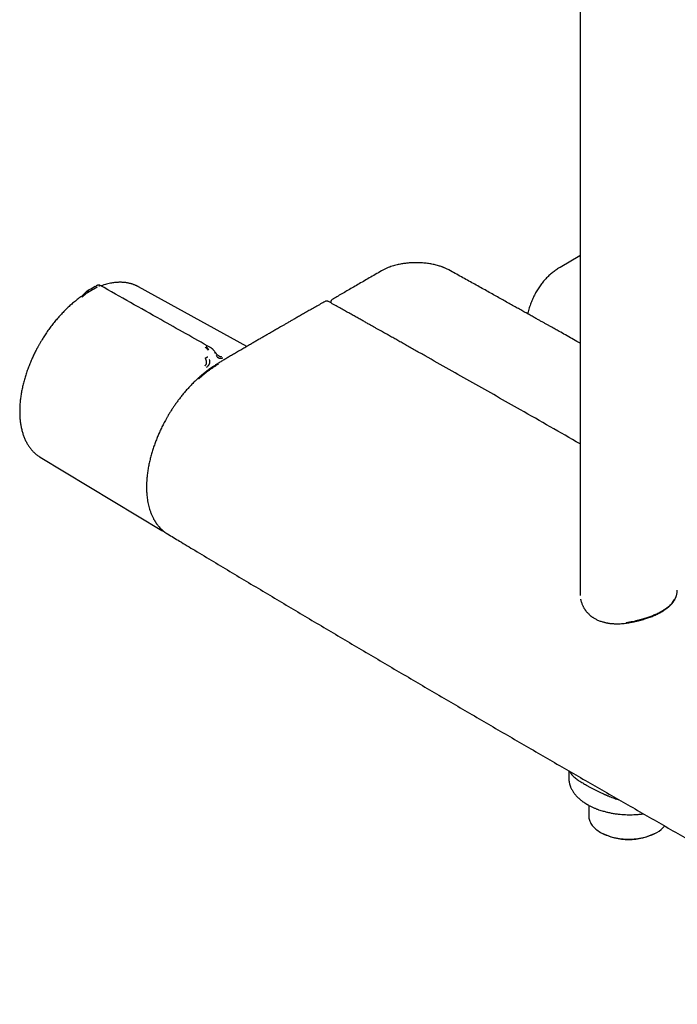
# Model space of a CAD drawing. Header units: millimetres. Extents: x 8 to 1795, y 12 to 2712.
# Tile 1 of 24: x 1468 to 1616, y 271 to 492. Entities that reach past the tile are written whole.
import ezdxf

# ---------------------------------------------------------------- set-up
doc = ezdxf.new("R2010")
doc.units = ezdxf.units.MM

msp = doc.modelspace()

# ---------------------------------------------------------------- linework, layer by layer
at = {"color": 7, "linetype": 'Continuous', "lineweight": 30}
for p, q in [((1594.2, 751.45), (1594.2, 362.86)), ((1594.19, 438.91), (1589.71, 436.33)), ((1594.19, 438.91), (1594.2, 438.92)), ((1485.07, 432.03), (1484.06, 431.46)), ((1485.07, 432.03), (1485.12, 432.06)), ((1485.12, 432.06), (1485.21, 432.11)), ((1485.21, 432.11), (1485.25, 432.12)), ((1483.42, 430.68), (1483.54, 430.75)), ((1484.08, 431.47), (1483.97, 431.4)), ((1519.15, 418.52), (1494.82, 431.96)), ((1494.83, 431.94), (1494.82, 431.95)), ((1538.07, 428.49), (1538.07, 428.36)), ((1472.67, 393.62), (1472.69, 393.61)), ((1472.67, 393.62), (1472.69, 393.61)), ((1472.69, 393.61), (1500.03, 377.13)), ((1501.34, 376.35), (1501.32, 376.36)), ((1594.2, 362.84), (1594.21, 362.68)), ((1594.21, 362.86), (1594.22, 362.47)), ((1591.68, 323.06), (1591.68, 321.39)), ((1596.17, 315.29), (1596.17, 312.88)), ((1598.8, 309.22), (1598.94, 309.14)), ((1611.36, 309.14), (1611.5, 309.22))]:
    msp.add_line(p, q, dxfattribs=at)
at = {"color": 7, "linetype": 'Continuous', "lineweight": 30, "flags": 128}
for points in [[(1500.17, 377.05), (1500.06, 377.11), (1500.03, 377.13)], [(1596.17, 312.88), (1596.18, 312.64), (1596.21, 312.4), (1596.26, 312.17), (1596.33, 311.93), (1596.41, 311.7), (1596.52, 311.46), (1596.64, 311.23), (1596.78, 311.01), (1596.94, 310.79), (1597.12, 310.57), (1597.31, 310.36), (1597.52, 310.15), (1597.75, 309.95), (1597.99, 309.76), (1598.25, 309.57), (1598.52, 309.39), (1598.8, 309.22), (1599.1, 309.05), (1599.42, 308.89), (1599.74, 308.75), (1600.08, 308.61), (1600.43, 308.48), (1600.78, 308.35), (1601.15, 308.24), (1601.53, 308.14), (1601.91, 308.05), (1602.3, 307.97), (1602.7, 307.9), (1603.1, 307.84), (1603.5, 307.79), (1603.91, 307.75), (1604.32, 307.72), (1604.74, 307.7), (1605.15, 307.7), (1605.57, 307.7), (1605.98, 307.72), (1606.39, 307.75), (1606.8, 307.79), (1607.21, 307.84), (1607.61, 307.9), (1608.01, 307.97), (1608.4, 308.05), (1608.78, 308.14), (1609.15, 308.24), (1609.52, 308.35), (1609.88, 308.48), (1610.23, 308.61), (1610.56, 308.75), (1610.89, 308.89), (1611.2, 309.05), (1611.5, 309.22)]]:
    msp.add_lwpolyline(points, dxfattribs=at)
at = {"color": 7, "linetype": 'Continuous', "lineweight": 30}
for centre, radius, start, end in [((1608.41, 314.79), 6.37, 299.0036, 319.5765), ((1605.15, 321.08), 13.46, 242.5354, 297.4592)]:
    msp.add_arc(centre, radius, start, end, dxfattribs=at)
for points, knots in [([(1564.66, 435.75), (1564.55, 435.81), (1564.33, 435.92), (1564.02, 436.07), (1563.73, 436.2), (1563.48, 436.3), (1563.27, 436.38), (1563.02, 436.48), (1562.72, 436.58), (1562.31, 436.7), (1561.86, 436.83), (1561.36, 436.95), (1560.87, 437.05), (1560.37, 437.14), (1559.85, 437.22), (1559.29, 437.29), (1558.74, 437.33), (1558.2, 437.36), (1557.71, 437.38), (1557.22, 437.38), (1556.73, 437.38), (1556.23, 437.35), (1555.74, 437.32), (1555.31, 437.28), (1554.89, 437.23), (1554.47, 437.17), (1554, 437.1), (1553.5, 437), (1552.98, 436.88), (1552.44, 436.75), (1551.9, 436.59), (1551.31, 436.39), (1550.7, 436.14), (1550.06, 435.86), (1549.68, 435.64), (1549.48, 435.53)], [0, 0, 0, 0, 0.027488, 0.051892, 0.073227, 0.091503, 0.106728, 0.118929, 0.144279, 0.168316, 0.202276, 0.233783, 0.267129, 0.297349, 0.329585, 0.363837, 0.400103, 0.43001, 0.460623, 0.489669, 0.516891, 0.549515, 0.579046, 0.605474, 0.629024, 0.654443, 0.683636, 0.71661, 0.748578, 0.783453, 0.820571, 0.857296, 0.905197, 0.95238, 1, 1, 1, 1]), ([(1549.48, 435.53), (1549.02, 435.26), (1548.12, 434.74), (1546.77, 433.95), (1545.46, 433.19), (1544.18, 432.45), (1542.94, 431.73), (1541.74, 431.04), (1540.58, 430.37), (1539.48, 429.74), (1538.77, 429.33), (1538.42, 429.13)], [0, 0, 0, 0, 0.124286, 0.246108, 0.365163, 0.481188, 0.59396, 0.701554, 0.8061, 0.907601, 1, 1, 1, 1]), ([(1594.2, 419.27), (1594.1, 419.33), (1593.49, 419.67), (1592.4, 420.29), (1590.94, 421.11), (1589.83, 421.73), (1589.05, 422.17), (1588.58, 422.43), (1588.08, 422.71), (1587.55, 423.01), (1586.99, 423.32), (1586.4, 423.65), (1585.79, 423.99), (1585.15, 424.35), (1584.42, 424.76), (1583.62, 425.21), (1582.73, 425.7), (1581.8, 426.22), (1580.83, 426.77), (1579.81, 427.33), (1578.75, 427.93), (1577.64, 428.54), (1576.49, 429.18), (1575.3, 429.85), (1574.07, 430.54), (1572.79, 431.25), (1571.49, 431.97), (1570.18, 432.7), (1568.85, 433.44), (1567.48, 434.19), (1566.08, 434.97), (1565.14, 435.49), (1564.66, 435.75)], [0, 0, 0, 0, 0.01044, 0.061492, 0.111152, 0.15942, 0.174372, 0.190191, 0.207086, 0.225058, 0.244106, 0.263862, 0.284657, 0.306491, 0.329363, 0.357946, 0.388001, 0.419528, 0.452526, 0.486997, 0.522939, 0.560354, 0.59924, 0.639598, 0.681429, 0.724731, 0.769504, 0.813067, 0.857939, 0.904118, 0.951656, 1, 1, 1, 1]), ([(1589.71, 436.33), (1589.59, 436.26), (1589.33, 436.11), (1588.94, 435.85), (1588.54, 435.57), (1588.15, 435.28), (1587.76, 434.97), (1587.39, 434.65), (1587.03, 434.31), (1586.67, 433.96), (1586.33, 433.59), (1585.99, 433.21), (1585.67, 432.81), (1585.35, 432.39), (1585.05, 431.97), (1584.76, 431.52), (1584.47, 431.07), (1584.2, 430.59), (1583.95, 430.11), (1583.7, 429.61), (1583.47, 429.1), (1583.25, 428.57), (1583.04, 428.03), (1582.84, 427.48), (1582.66, 426.91), (1582.51, 426.38), (1582.42, 426.04), (1582.38, 425.9)], [0, 0, 0, 0, 0.034049, 0.07269, 0.111421, 0.150262, 0.18923, 0.228344, 0.26762, 0.307075, 0.346722, 0.386574, 0.426643, 0.466937, 0.507463, 0.548226, 0.589228, 0.630468, 0.671944, 0.713651, 0.755582, 0.797727, 0.840075, 0.882616, 0.925335, 0.968218, 1, 1, 1, 1]), ([(1486.18, 432.25), (1486.13, 432.28), (1486.04, 432.32), (1485.91, 432.35), (1485.8, 432.35), (1485.73, 432.34), (1485.68, 432.33), (1485.64, 432.32), (1485.61, 432.31), (1485.58, 432.3), (1485.53, 432.28), (1485.48, 432.25), (1485.42, 432.23), (1485.35, 432.19), (1485.28, 432.15), (1485.25, 432.13)], [0, 0, 0, 0, 0.141272, 0.259687, 0.322235, 0.380048, 0.422363, 0.439743, 0.458624, 0.507044, 0.567109, 0.677101, 0.756121, 0.863682, 1, 1, 1, 1]), ([(1486.18, 432.25), (1486.18, 432.25), (1486.18, 432.25), (1486.16, 432.25), (1486.11, 432.22), (1486.03, 432.17), (1485.93, 432.11), (1485.88, 432.08)], [0, 0, 0, 0, 0.044241, 0.263304, 0.465229, 0.746562, 1, 1, 1, 1]), ([(1510.98, 418.3), (1507.26, 420.39), (1498.99, 425.04), (1490.73, 429.69), (1486.18, 432.25)], [0, 0, 0, 0, 0.449624, 1, 1, 1, 1]), ([(1494.83, 431.95), (1494.8, 431.96), (1494.74, 432), (1494.64, 432.05), (1494.5, 432.12), (1494.33, 432.2), (1494.13, 432.29), (1493.89, 432.39), (1493.65, 432.48), (1493.4, 432.56), (1493.12, 432.65), (1492.81, 432.73), (1492.49, 432.8), (1492.2, 432.85), (1491.96, 432.89), (1491.77, 432.91), (1491.61, 432.93), (1491.46, 432.94), (1491.3, 432.95), (1491.1, 432.96), (1490.85, 432.97), (1490.54, 432.97), (1490.19, 432.96), (1489.8, 432.94), (1489.38, 432.89), (1488.94, 432.83), (1488.45, 432.74), (1487.91, 432.62), (1487.33, 432.46), (1486.81, 432.3), (1486.49, 432.18), (1486.38, 432.14)], [0, 0, 0, 0, 0.0082153, 0.0211291, 0.0379642, 0.0609807, 0.0887531, 0.1212761, 0.1564553, 0.1899018, 0.2214776, 0.2673259, 0.3085854, 0.3452819, 0.3738659, 0.3975123, 0.4161883, 0.4322033, 0.4510184, 0.4728504, 0.5042574, 0.5402514, 0.580701, 0.6245215, 0.6712688, 0.7208711, 0.7732462, 0.8339475, 0.8977146, 0.9629283, 1, 1, 1, 1]), ([(1483.17, 430.93), (1483.12, 430.89), (1483.03, 430.83), (1482.92, 430.73), (1482.83, 430.64), (1482.76, 430.56), (1482.68, 430.48), (1482.63, 430.42), (1482.57, 430.36), (1482.5, 430.28), (1482.4, 430.18), (1482.28, 430.06), (1482.14, 429.93), (1481.97, 429.8), (1481.85, 429.71), (1481.79, 429.67)], [0, 0, 0, 0, 0.095163, 0.169303, 0.228977, 0.302533, 0.360489, 0.389509, 0.431223, 0.485937, 0.554509, 0.639467, 0.743326, 0.863933, 1, 1, 1, 1]), ([(1483.42, 430.68), (1483.4, 430.67), (1483.36, 430.64), (1483.3, 430.61), (1483.25, 430.58), (1483.2, 430.55), (1483.16, 430.52), (1483.08, 430.47), (1482.96, 430.39), (1482.79, 430.26), (1482.66, 430.14), (1482.56, 430.05), (1482.5, 429.99), (1482.4, 429.91), (1482.27, 429.78), (1482.15, 429.69), (1482.09, 429.64)], [0, 0, 0, 0, 0.057991, 0.10977, 0.155121, 0.193885, 0.225949, 0.251235, 0.383772, 0.500699, 0.62012, 0.662199, 0.705491, 0.750036, 0.865862, 1, 1, 1, 1]), ([(1483.28, 430.99), (1483.28, 430.99), (1483.26, 430.98), (1483.23, 430.96), (1483.19, 430.94), (1483.17, 430.92), (1483.16, 430.92)], [0, 0, 0, 0, 0.091302, 0.394815, 0.898322, 1, 1, 1, 1]), ([(1483.97, 431.42), (1483.87, 431.36), (1483.65, 431.23), (1483.39, 431.08), (1483.24, 430.98), (1483.2, 430.96)], [0, 0, 0, 0, 0.392363, 0.831482, 1, 1, 1, 1]), ([(1483.6, 431.18), (1483.57, 431.15), (1483.49, 431.09), (1483.42, 430.97), (1483.39, 430.85), (1483.39, 430.75), (1483.41, 430.7), (1483.42, 430.68)], [0, 0, 0, 0, 0.267043, 0.533283, 0.776145, 0.888556, 1, 1, 1, 1]), ([(1485.47, 431.85), (1485.4, 431.81), (1485.24, 431.72), (1485.04, 431.61), (1484.89, 431.53), (1484.8, 431.47), (1484.7, 431.41), (1484.6, 431.36), (1484.5, 431.3), (1484.39, 431.24), (1484.28, 431.17), (1484.18, 431.12), (1484.12, 431.08), (1484.08, 431.06), (1484.04, 431.04), (1484.01, 431.02), (1483.97, 430.99), (1483.9, 430.95), (1483.81, 430.9), (1483.71, 430.84), (1483.64, 430.8), (1483.6, 430.78), (1483.57, 430.76), (1483.55, 430.75), (1483.54, 430.75), (1483.54, 430.75), (1483.54, 430.75), (1483.54, 430.75), (1483.54, 430.75)], [0, 0, 0, 0, 0.105519, 0.223552, 0.265929, 0.309813, 0.355203, 0.402096, 0.45048, 0.500342, 0.557796, 0.625012, 0.644201, 0.664036, 0.684509, 0.705613, 0.72734, 0.749683, 0.826474, 0.888743, 0.936907, 0.963998, 0.983488, 0.99547, 0.998664, 0.999564, 0.99984, 1, 1, 1, 1]), ([(1481.79, 429.67), (1481.66, 429.57), (1481.39, 429.38), (1480.98, 429.07), (1480.58, 428.75), (1480.17, 428.42), (1479.77, 428.08), (1479.37, 427.73), (1478.97, 427.36), (1478.58, 426.99), (1478.19, 426.61), (1477.81, 426.21), (1477.43, 425.81), (1477.05, 425.4), (1476.68, 424.98), (1476.32, 424.56), (1475.96, 424.13), (1475.6, 423.68), (1475.26, 423.24), (1474.92, 422.78), (1474.58, 422.33), (1474.26, 421.87), (1473.94, 421.41), (1473.64, 420.95), (1473.37, 420.53), (1473.14, 420.16), (1472.94, 419.82), (1472.76, 419.52), (1472.64, 419.32), (1472.59, 419.23)], [0, 0, 0, 0, 0.038345, 0.078014, 0.117671, 0.157314, 0.196944, 0.236558, 0.276155, 0.315735, 0.355296, 0.394835, 0.434351, 0.473838, 0.513292, 0.552708, 0.592074, 0.631379, 0.670601, 0.709709, 0.748651, 0.787333, 0.825572, 0.86295, 0.898268, 0.928045, 0.951819, 0.979785, 1, 1, 1, 1]), ([(1536.8, 428.67), (1536.47, 428.48), (1535.76, 428.08), (1534.71, 427.48), (1533.67, 426.88), (1532.68, 426.32), (1531.74, 425.78), (1530.85, 425.27), (1530.04, 424.8), (1529.29, 424.37), (1528.6, 423.98), (1527.96, 423.61), (1527.37, 423.27), (1526.81, 422.95), (1526.32, 422.66), (1525.87, 422.41), (1525.45, 422.16), (1525, 421.9), (1524.52, 421.63), (1523.96, 421.3), (1523.3, 420.92), (1522.55, 420.49), (1521.78, 420.04), (1520.99, 419.58), (1520.19, 419.12), (1519.35, 418.63), (1518.48, 418.12), (1517.56, 417.59), (1516.94, 417.22), (1516.62, 417.04)], [0, 0, 0, 0, 0.0502846, 0.1041721, 0.1555834, 0.204518, 0.2509753, 0.2949549, 0.3364564, 0.3723221, 0.4061049, 0.4378045, 0.4674209, 0.4949537, 0.5204029, 0.5406026, 0.5613841, 0.583594, 0.6072323, 0.6322991, 0.667285, 0.7047207, 0.7446063, 0.7822889, 0.8219246, 0.8635136, 0.9070558, 0.9525513, 1, 1, 1, 1]), ([(1537.56, 428.65), (1537.51, 428.67), (1537.41, 428.72), (1537.26, 428.75), (1537.13, 428.76), (1537.02, 428.75), (1536.91, 428.72), (1536.84, 428.68), (1536.81, 428.67)], [0, 0, 0, 0, 0.1876247, 0.4163591, 0.547102, 0.6884951, 0.839875, 1, 1, 1, 1]), ([(1594.2, 396.63), (1589.73, 399.18), (1581.69, 403.77), (1570.07, 410.35), (1562.58, 414.58), (1558.31, 416.99), (1557.26, 417.58), (1556.2, 418.18), (1555.17, 418.76), (1554.32, 419.24), (1553.66, 419.61), (1553.18, 419.88), (1552.71, 420.14), (1552.25, 420.4), (1551.79, 420.66), (1551.34, 420.91), (1550.89, 421.17), (1550.44, 421.42), (1549.97, 421.69), (1549.46, 421.97), (1548.91, 422.28), (1548.31, 422.62), (1547.67, 422.98), (1546.99, 423.36), (1546.26, 423.77), (1545.49, 424.2), (1544.67, 424.66), (1543.8, 425.15), (1542.87, 425.67), (1541.9, 426.22), (1540.88, 426.79), (1539.82, 427.38), (1538.7, 428.01), (1537.94, 428.43), (1537.56, 428.65)], [0, 0, 0, 0, 0.236947, 0.425955, 0.614962, 0.633591, 0.65222, 0.670848, 0.689265, 0.707141, 0.71572, 0.724168, 0.732484, 0.740669, 0.748722, 0.756645, 0.764436, 0.7725, 0.780587, 0.789502, 0.799244, 0.809813, 0.821209, 0.833207, 0.846004, 0.859598, 0.87399, 0.889499, 0.905838, 0.923009, 0.94101, 0.959842, 0.979506, 1, 1, 1, 1]), ([(1538.43, 429.13), (1538.39, 429.1), (1538.33, 429.06), (1538.25, 428.98), (1538.19, 428.9), (1538.13, 428.79), (1538.08, 428.65), (1538.07, 428.54), (1538.07, 428.49)], [0, 0, 0, 0, 0.158072, 0.307855, 0.448335, 0.578893, 0.809101, 1, 1, 1, 1]), ([(1472.59, 419.23), (1472.48, 419.04), (1472.33, 418.78), (1472.12, 418.4), (1471.94, 418.06), (1471.73, 417.67), (1471.52, 417.25), (1471.3, 416.81), (1471.09, 416.35), (1470.87, 415.88), (1470.66, 415.4), (1470.45, 414.91), (1470.25, 414.41), (1470.05, 413.91), (1469.86, 413.4), (1469.68, 412.88), (1469.5, 412.37), (1469.34, 411.85), (1469.18, 411.33), (1469.04, 410.81), (1468.9, 410.29), (1468.77, 409.76), (1468.65, 409.24), (1468.54, 408.72), (1468.45, 408.21), (1468.36, 407.69), (1468.28, 407.18), (1468.22, 406.67), (1468.16, 406.16), (1468.12, 405.66), (1468.08, 405.16), (1468.06, 404.66), (1468.05, 404.17), (1468.05, 403.69), (1468.06, 403.21), (1468.08, 402.74), (1468.11, 402.28), (1468.16, 401.82), (1468.22, 401.37), (1468.28, 400.93), (1468.36, 400.49), (1468.45, 400.06), (1468.55, 399.64), (1468.66, 399.24), (1468.79, 398.83), (1468.92, 398.44), (1469.07, 398.06), (1469.22, 397.69), (1469.39, 397.33), (1469.57, 396.98), (1469.76, 396.64), (1469.96, 396.32), (1470.17, 396), (1470.39, 395.7), (1470.62, 395.41), (1470.86, 395.13), (1471.11, 394.86), (1471.37, 394.61), (1471.64, 394.37), (1471.92, 394.14), (1472.21, 393.92), (1472.46, 393.75), (1472.62, 393.66), (1472.67, 393.62)], [0, 0, 0, 0, 0.018816, 0.026309, 0.038765, 0.051683, 0.065532, 0.079982, 0.0949, 0.11018, 0.125748, 0.141547, 0.157535, 0.17368, 0.189957, 0.206345, 0.222829, 0.239394, 0.256032, 0.272731, 0.289485, 0.306288, 0.323133, 0.340017, 0.356936, 0.373885, 0.390861, 0.407863, 0.424888, 0.441933, 0.458997, 0.476078, 0.493174, 0.510284, 0.527408, 0.544542, 0.561687, 0.578841, 0.596002, 0.61317, 0.630343, 0.647519, 0.664699, 0.681879, 0.69906, 0.716239, 0.733415, 0.750588, 0.767756, 0.784918, 0.802073, 0.819222, 0.836365, 0.853502, 0.870635, 0.887766, 0.904898, 0.922034, 0.939179, 0.956339, 0.973519, 0.990725, 1, 1, 1, 1]), ([(1510.5, 417.66), (1510.44, 417.73), (1510.34, 417.88), (1510.17, 418.08), (1509.99, 418.25), (1509.86, 418.32), (1509.79, 418.35)], [0, 0, 0, 0, 0.265521, 0.518395, 0.761069, 1, 1, 1, 1]), ([(1510.63, 417.74), (1510.59, 417.82), (1510.51, 417.98), (1510.35, 418.19), (1510.19, 418.36), (1510.07, 418.44), (1510.02, 418.48)], [0, 0, 0, 0, 0.265295, 0.517666, 0.760452, 1, 1, 1, 1]), ([(1512.1, 417.21), (1512.05, 417.3), (1511.94, 417.45), (1511.78, 417.64), (1511.65, 417.79), (1511.55, 417.88), (1511.47, 417.95), (1511.39, 418.02), (1511.28, 418.11), (1511.13, 418.21), (1511.02, 418.28), (1510.96, 418.31)], [0, 0, 0, 0, 0.189091, 0.345617, 0.467948, 0.555332, 0.604368, 0.669227, 0.756905, 0.867213, 1, 1, 1, 1]), ([(1511.89, 417.06), (1511.93, 417.09), (1512, 417.14), (1512.07, 417.19), (1512.11, 417.21), (1512.1, 417.21), (1512.1, 417.21)], [0, 0, 0, 0, 0.339023, 0.67717, 0.986559, 1, 1, 1, 1]), ([(1512.86, 416.41), (1512.81, 416.44), (1512.73, 416.49), (1512.59, 416.6), (1512.48, 416.71), (1512.4, 416.8), (1512.34, 416.87), (1512.28, 416.95), (1512.19, 417.07), (1512.13, 417.17), (1512.1, 417.22)], [0, 0, 0, 0, 0.1671186, 0.2945348, 0.49673, 0.568777, 0.6323444, 0.7091513, 0.8312027, 1, 1, 1, 1]), ([(1513.76, 415.93), (1513.7, 415.9), (1513.57, 415.85), (1513.37, 415.81), (1513.17, 415.81), (1512.97, 415.85), (1512.81, 415.92), (1512.68, 416.01), (1512.56, 416.12), (1512.41, 416.28), (1512.31, 416.43), (1512.25, 416.5)], [0, 0, 0, 0, 0.12498, 0.249974, 0.375129, 0.4995, 0.626711, 0.691987, 0.75435, 0.875912, 1, 1, 1, 1]), ([(1516.62, 417.04), (1516.32, 416.86), (1515.74, 416.53), (1514.9, 416.03), (1514.09, 415.55), (1513.32, 415.09), (1512.82, 414.78), (1512.58, 414.63)], [0, 0, 0, 0, 0.219597, 0.429338, 0.629285, 0.819492, 1, 1, 1, 1]), ([(1512.58, 414.63), (1512.39, 414.51), (1512.04, 414.29), (1511.53, 413.96), (1511.07, 413.64), (1510.66, 413.35), (1510.29, 413.08), (1509.97, 412.84), (1509.7, 412.63), (1509.47, 412.45), (1509.27, 412.29), (1509.09, 412.14), (1508.91, 411.99), (1508.72, 411.83), (1508.54, 411.66), (1508.39, 411.53), (1508.29, 411.44), (1508.25, 411.41), (1508.23, 411.39), (1508.22, 411.38), (1508.22, 411.37), (1508.21, 411.37), (1508.22, 411.37), (1508.22, 411.37)], [0, 0, 0, 0, 0.123789, 0.237432, 0.340854, 0.434019, 0.516918, 0.589547, 0.651907, 0.703995, 0.746063, 0.786121, 0.827955, 0.871573, 0.91699, 0.957954, 0.975822, 0.982526, 0.987306, 0.988936, 0.990839, 0.995805, 1, 1, 1, 1]), ([(1512.83, 414.61), (1512.63, 414.48), (1512.25, 414.24), (1511.7, 413.87), (1511.17, 413.52), (1510.68, 413.16), (1510.15, 412.76), (1509.58, 412.31), (1508.97, 411.8), (1508.57, 411.44), (1508.37, 411.26)], [0, 0, 0, 0, 0.131159, 0.253724, 0.369247, 0.479525, 0.586401, 0.724, 0.861491, 1, 1, 1, 1]), ([(1509.78, 414.21), (1509.81, 414.23), (1509.87, 414.28), (1509.95, 414.36), (1510.02, 414.45), (1510.06, 414.54), (1510.1, 414.65), (1510.12, 414.77), (1510.13, 414.89), (1510.13, 415.01), (1510.12, 415.15), (1510.09, 415.31), (1510.05, 415.44), (1510.03, 415.52), (1510.01, 415.57), (1509.99, 415.63), (1509.97, 415.69), (1509.94, 415.76), (1509.91, 415.83), (1509.88, 415.89), (1509.86, 415.93), (1509.86, 415.94), (1509.86, 415.94), (1509.85, 415.94), (1509.85, 415.94), (1509.85, 415.94), (1509.85, 415.94), (1509.85, 415.94)], [0, 0, 0, 0, 0.069387, 0.134485, 0.194662, 0.249743, 0.307068, 0.376636, 0.440738, 0.499957, 0.574105, 0.657507, 0.749996, 0.772318, 0.798284, 0.82785, 0.860957, 0.897534, 0.937489, 0.984145, 0.995886, 0.998893, 0.999683, 0.9999, 0.999964, 0.999986, 1, 1, 1, 1]), ([(1509.85, 415.94), (1509.87, 415.95), (1509.9, 415.96), (1509.99, 416.01), (1510.12, 416.08), (1510.27, 416.15), (1510.37, 416.2), (1510.42, 416.22)], [0, 0, 0, 0, 0.111887, 0.22473, 0.467859, 0.733586, 1, 1, 1, 1]), ([(1510.07, 413.83), (1510.14, 413.88), (1510.27, 413.98), (1510.41, 414.11), (1510.5, 414.2), (1510.54, 414.24), (1510.59, 414.3), (1510.65, 414.38), (1510.7, 414.47), (1510.75, 414.56), (1510.79, 414.64), (1510.81, 414.71), (1510.84, 414.78), (1510.86, 414.86), (1510.88, 414.97), (1510.88, 415.16), (1510.83, 415.38), (1510.76, 415.55), (1510.72, 415.63)], [0, 0, 0, 0, 0.125554, 0.251039, 0.290001, 0.310057, 0.344618, 0.393554, 0.456767, 0.493798, 0.534579, 0.576341, 0.60187, 0.627562, 0.693703, 0.759502, 0.875658, 1, 1, 1, 1]), ([(1512.85, 416.42), (1512.89, 416.4), (1512.95, 416.36), (1513.05, 416.32), (1513.18, 416.28), (1513.3, 416.28), (1513.42, 416.29), (1513.48, 416.32), (1513.52, 416.33)], [0, 0, 0, 0, 0.144184, 0.286189, 0.418383, 0.692421, 0.838755, 1, 1, 1, 1]), ([(1508.13, 411.29), (1507.87, 411.06), (1507.37, 410.59), (1506.65, 409.85), (1505.96, 409.12), (1505.32, 408.39), (1504.72, 407.68), (1504.16, 406.97), (1503.64, 406.28), (1503.16, 405.61), (1502.71, 404.96), (1502.28, 404.32), (1501.88, 403.68), (1501.5, 403.05), (1501.16, 402.46), (1500.85, 401.92), (1500.49, 401.25), (1500.07, 400.43), (1499.62, 399.47), (1499.19, 398.51), (1498.81, 397.56), (1498.44, 396.59), (1498.11, 395.6), (1497.79, 394.6), (1497.51, 393.58), (1497.26, 392.55), (1497.05, 391.51), (1496.87, 390.46), (1496.76, 389.62), (1496.7, 389), (1496.66, 388.58), (1496.64, 388.19), (1496.62, 387.84), (1496.61, 387.53), (1496.6, 387.27), (1496.6, 387.05), (1496.6, 386.88), (1496.6, 386.76), (1496.6, 386.64), (1496.6, 386.51), (1496.61, 386.33), (1496.62, 386.02), (1496.64, 385.57), (1496.69, 385), (1496.76, 384.4), (1496.85, 383.77), (1496.97, 383.14), (1497.13, 382.5), (1497.31, 381.87), (1497.52, 381.23), (1497.74, 380.7), (1497.92, 380.28), (1498.07, 379.99), (1498.2, 379.73), (1498.32, 379.52), (1498.41, 379.36), (1498.48, 379.25), (1498.53, 379.17), (1498.56, 379.11), (1498.61, 379.04), (1498.68, 378.94), (1498.77, 378.8), (1498.88, 378.64), (1499.01, 378.47), (1499.14, 378.29), (1499.34, 378.05), (1499.6, 377.75), (1499.93, 377.42), (1500.28, 377.11), (1500.62, 376.83), (1500.96, 376.58), (1501.2, 376.43), (1501.32, 376.36)], [0, 0, 0, 0, 0.024328, 0.0477418, 0.0702408, 0.0918232, 0.1124869, 0.1322299, 0.1510504, 0.1689475, 0.1859204, 0.2019691, 0.2188466, 0.2345661, 0.2491287, 0.2625358, 0.2747907, 0.298093, 0.3218501, 0.3438469, 0.3662262, 0.388989, 0.4121352, 0.4356672, 0.4596369, 0.484059, 0.5089307, 0.5342495, 0.5600138, 0.5704453, 0.5809484, 0.5910373, 0.600025, 0.6079065, 0.614682, 0.6203513, 0.6245764, 0.6278718, 0.6303042, 0.6335243, 0.6382447, 0.644466, 0.6587147, 0.6741971, 0.690916, 0.7088742, 0.727831, 0.746959, 0.7661891, 0.7874114, 0.8087526, 0.8199786, 0.8309222, 0.8403891, 0.8482624, 0.8545417, 0.8592267, 0.8612423, 0.8634127, 0.8663277, 0.8699872, 0.875837, 0.882808, 0.8901849, 0.8978577, 0.9058263, 0.9223394, 0.9399936, 0.9561891, 0.9716051, 0.9862074, 1, 1, 1, 1]), ([(1508.37, 411.26), (1508.35, 411.27), (1508.31, 411.3), (1508.24, 411.32), (1508.19, 411.32), (1508.15, 411.31), (1508.14, 411.3), (1508.13, 411.29)], [0, 0, 0, 0, 0.204157, 0.419938, 0.644231, 0.873034, 1, 1, 1, 1]), ([(1500.03, 377.13), (1500.13, 377.08), (1500.33, 376.96), (1500.56, 376.83), (1500.7, 376.77), (1500.72, 376.76)], [0, 0, 0, 0, 0.438975, 0.915506, 1, 1, 1, 1]), ([(1501.34, 376.35), (1502.24, 375.81), (1504.28, 374.58), (1509.13, 371.67), (1515.9, 367.61), (1524.34, 362.56), (1532.79, 357.54), (1541.25, 352.52), (1549.72, 347.52), (1558.2, 342.54), (1566.69, 337.57), (1575.18, 332.61), (1583.69, 327.67), (1592.2, 322.75), (1600.72, 317.84), (1609.25, 312.94), (1617.79, 308.06), (1626.34, 303.2), (1634.9, 298.35), (1643.46, 293.51), (1652.03, 288.69), (1660.61, 283.88), (1669.2, 279.09), (1676.68, 274.94), (1681.83, 272.09), (1684.11, 270.83), (1684.65, 270.53)], [0, 0, 0, 0, 0.014821, 0.033744, 0.080206, 0.126669, 0.173132, 0.219595, 0.266059, 0.312524, 0.358988, 0.405453, 0.451919, 0.498384, 0.544849, 0.591314, 0.637779, 0.684244, 0.730709, 0.777173, 0.823637, 0.870101, 0.916564, 0.963026, 0.991292, 1, 1, 1, 1]), ([(1615.45, 361.47), (1615.49, 361.53), (1615.56, 361.65), (1615.64, 361.81), (1615.7, 361.93), (1615.75, 362.04), (1615.8, 362.17), (1615.87, 362.35), (1615.96, 362.62), (1616.03, 362.95), (1616.09, 363.32), (1616.09, 363.58), (1616.1, 363.7)], [0, 0, 0, 0, 0.089596, 0.161384, 0.215347, 0.258685, 0.304094, 0.400017, 0.503575, 0.66989, 0.845195, 1, 1, 1, 1]), ([(1594.33, 361.66), (1594.33, 361.62), (1594.36, 361.44), (1594.44, 361.15), (1594.56, 360.79), (1594.68, 360.47), (1594.8, 360.2), (1594.92, 359.97), (1595.03, 359.77), (1595.13, 359.61), (1595.22, 359.46), (1595.3, 359.34), (1595.38, 359.22), (1595.48, 359.09), (1595.61, 358.93), (1595.76, 358.74), (1595.95, 358.54), (1596.14, 358.35), (1596.32, 358.18), (1596.49, 358.03), (1596.65, 357.9), (1596.81, 357.78), (1596.97, 357.66), (1597.15, 357.54), (1597.38, 357.4), (1597.66, 357.23), (1597.99, 357.06), (1598.34, 356.9), (1598.71, 356.76), (1599.05, 356.64), (1599.37, 356.55), (1599.66, 356.47), (1599.93, 356.41), (1600.17, 356.36), (1600.36, 356.32), (1600.53, 356.3), (1600.7, 356.27), (1600.9, 356.24), (1601.13, 356.22), (1601.4, 356.19), (1601.72, 356.17), (1602.09, 356.15), (1602.51, 356.15), (1603, 356.15), (1603.54, 356.18), (1604.11, 356.23), (1604.5, 356.28), (1604.69, 356.3)], [0, 0, 0, 0, 0.0110512, 0.0479915, 0.0812717, 0.1109268, 0.1369731, 0.1594127, 0.1785425, 0.1953482, 0.2098816, 0.2221197, 0.2333322, 0.2472106, 0.2644763, 0.2851233, 0.3089476, 0.3319525, 0.3525794, 0.3708336, 0.3881765, 0.4028662, 0.4183188, 0.4357306, 0.4551074, 0.4826158, 0.5126694, 0.5427711, 0.5726546, 0.6023156, 0.6254614, 0.6483394, 0.6688927, 0.6863964, 0.7008577, 0.7119327, 0.7239483, 0.7382421, 0.7548183, 0.7737444, 0.7959877, 0.8218956, 0.8514705, 0.8847126, 0.9216183, 0.9621783, 1, 1, 1, 1]), ([(1604.62, 356.46), (1604.86, 356.5), (1605.33, 356.56), (1606.02, 356.68), (1606.54, 356.79), (1606.92, 356.87), (1607.16, 356.93), (1607.4, 356.98), (1607.62, 357.04), (1607.84, 357.1), (1608.16, 357.19), (1608.56, 357.3), (1609.05, 357.46), (1609.52, 357.62), (1609.98, 357.78), (1610.41, 357.95), (1610.83, 358.12), (1611.26, 358.31), (1611.72, 358.52), (1612.2, 358.76), (1612.63, 359), (1613, 359.23), (1613.24, 359.38), (1613.4, 359.49), (1613.48, 359.54), (1613.56, 359.6), (1613.64, 359.66), (1613.72, 359.72), (1613.83, 359.8), (1613.97, 359.91), (1614.15, 360.06), (1614.33, 360.22), (1614.52, 360.39), (1614.7, 360.57), (1614.94, 360.83), (1615.21, 361.16), (1615.4, 361.45), (1615.49, 361.59)], [0, 0, 0, 0, 0.051978, 0.101502, 0.148574, 0.166399, 0.183846, 0.200915, 0.217607, 0.233921, 0.249859, 0.287553, 0.324535, 0.360812, 0.396385, 0.431261, 0.465444, 0.498938, 0.540321, 0.584139, 0.630398, 0.66227, 0.695207, 0.70401, 0.712887, 0.721837, 0.730859, 0.739956, 0.749125, 0.768743, 0.790085, 0.813152, 0.837944, 0.864461, 0.88943, 0.944715, 1, 1, 1, 1]), ([(1604.69, 356.31), (1604.86, 356.33), (1605.21, 356.38), (1605.71, 356.47), (1606.19, 356.56), (1606.62, 356.66), (1607, 356.74), (1607.32, 356.82), (1607.6, 356.9), (1607.85, 356.96), (1608.09, 357.03), (1608.33, 357.1), (1608.65, 357.19), (1609.03, 357.31), (1609.5, 357.47), (1609.96, 357.63), (1610.43, 357.82), (1610.9, 358.01), (1611.35, 358.21), (1611.78, 358.41), (1612.17, 358.62), (1612.48, 358.79), (1612.74, 358.94), (1612.97, 359.08), (1613.22, 359.25), (1613.46, 359.41), (1613.69, 359.58), (1613.89, 359.74), (1614.08, 359.9), (1614.24, 360.04), (1614.36, 360.15), (1614.45, 360.23), (1614.52, 360.3), (1614.61, 360.39), (1614.73, 360.51), (1614.86, 360.65), (1614.99, 360.82), (1615.14, 361.01), (1615.3, 361.23), (1615.4, 361.39), (1615.45, 361.47)], [0, 0, 0, 0, 0.037149, 0.0763, 0.111583, 0.143132, 0.171035, 0.195333, 0.214955, 0.232846, 0.250954, 0.269215, 0.287613, 0.322851, 0.358752, 0.395832, 0.4342, 0.473901, 0.512337, 0.551538, 0.586961, 0.620134, 0.640418, 0.663691, 0.689966, 0.717989, 0.742694, 0.766595, 0.78969, 0.810869, 0.828125, 0.836893, 0.845037, 0.857649, 0.87551, 0.893592, 0.915061, 0.939935, 0.968238, 1, 1, 1, 1]), ([(1591.67, 321.37), (1591.67, 321.28), (1591.67, 321.1), (1591.7, 320.84), (1591.73, 320.61), (1591.77, 320.41), (1591.81, 320.24), (1591.84, 320.09), (1591.88, 319.97), (1591.92, 319.85), (1591.95, 319.74), (1592, 319.62), (1592.04, 319.5), (1592.11, 319.32), (1592.23, 319.07), (1592.38, 318.78), (1592.56, 318.48), (1592.75, 318.19), (1592.98, 317.88), (1593.23, 317.57), (1593.49, 317.29), (1593.76, 317.01), (1594.02, 316.78), (1594.26, 316.57), (1594.5, 316.37), (1594.72, 316.2), (1594.93, 316.05), (1595.1, 315.94), (1595.26, 315.83), (1595.39, 315.74), (1595.5, 315.68), (1595.58, 315.63), (1595.66, 315.58), (1595.75, 315.53), (1595.86, 315.46), (1596.01, 315.37), (1596.2, 315.27), (1596.44, 315.15), (1596.71, 315.01), (1597, 314.88), (1597.3, 314.75), (1597.58, 314.63), (1597.86, 314.52), (1598.13, 314.42), (1598.47, 314.29), (1598.89, 314.16), (1599.37, 314.01), (1599.93, 313.86), (1600.62, 313.69), (1601.46, 313.52), (1602.35, 313.38), (1603.2, 313.28), (1604.02, 313.22), (1604.79, 313.19), (1605.54, 313.18), (1606.27, 313.2), (1606.93, 313.23), (1607.53, 313.28), (1608.02, 313.34), (1608.33, 313.38), (1608.47, 313.4)], [0, 0, 0, 0, 0.017461, 0.034407, 0.049249, 0.061988, 0.072621, 0.082602, 0.090259, 0.097794, 0.105363, 0.112966, 0.120567, 0.128141, 0.148934, 0.17033, 0.189569, 0.210593, 0.233639, 0.256714, 0.278541, 0.299717, 0.320574, 0.335873, 0.352149, 0.369489, 0.380204, 0.391279, 0.401385, 0.409542, 0.415861, 0.420158, 0.423767, 0.428979, 0.435834, 0.444329, 0.454464, 0.467679, 0.482887, 0.498411, 0.513339, 0.527673, 0.541413, 0.554561, 0.567117, 0.591507, 0.613305, 0.6337, 0.669285, 0.705934, 0.74363, 0.782358, 0.81408, 0.846255, 0.877546, 0.907722, 0.936793, 0.960178, 0.982798, 1, 1, 1, 1]), ([(1591.87, 322.94), (1591.88, 322.92), (1591.93, 322.8), (1592.05, 322.61), (1592.25, 322.33), (1592.5, 322.04), (1592.82, 321.72), (1593.18, 321.42), (1593.55, 321.13), (1593.95, 320.85), (1594.36, 320.59), (1594.78, 320.33), (1595.2, 320.08), (1595.56, 319.87), (1595.87, 319.69), (1596.13, 319.55), (1596.4, 319.4), (1596.68, 319.25), (1596.97, 319.09), (1597.27, 318.93), (1597.67, 318.73), (1598.19, 318.47), (1598.83, 318.17), (1599.31, 317.95), (1599.61, 317.81), (1599.74, 317.76), (1599.86, 317.7), (1599.99, 317.65), (1600.13, 317.59), (1600.27, 317.53), (1600.42, 317.47), (1600.69, 317.36), (1601.1, 317.19), (1601.65, 316.99), (1602.23, 316.79), (1602.67, 316.64), (1602.93, 316.56), (1602.99, 316.54)], [0, 0, 0, 0, 0.014121, 0.057106, 0.09876, 0.152232, 0.203362, 0.252165, 0.298661, 0.342871, 0.384821, 0.424541, 0.462065, 0.497435, 0.517764, 0.538448, 0.559495, 0.58091, 0.6027, 0.62487, 0.647426, 0.689795, 0.733507, 0.778591, 0.786271, 0.794258, 0.802552, 0.811154, 0.820064, 0.829281, 0.838807, 0.84864, 0.881551, 0.917507, 0.952187, 0.989298, 1, 1, 1, 1])]:
    msp.add_open_spline(points, degree=3, knots=knots, dxfattribs=at)

doc.saveas('drawing.dxf')
